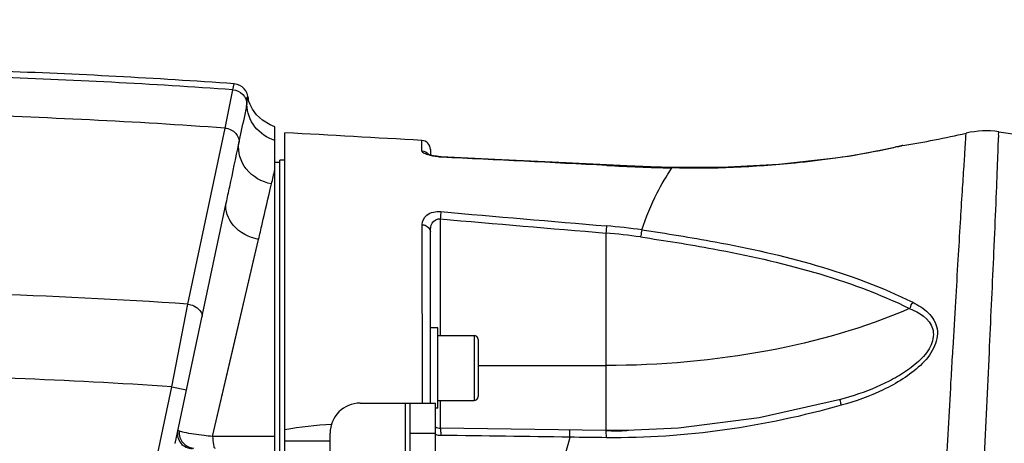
# Model space of a CAD drawing. Header units: millimetres. Extents: x 0 to 11890, y 0 to 8410.
# Tile 102 of 116: x 6968 to 7164, y 5963 to 6048. Entities that reach past the tile are written whole.
import ezdxf

# ---------------------------------------------------------------- set-up
doc = ezdxf.new("R2010")
doc.units = ezdxf.units.MM
doc.header["$LTSCALE"] = 653.95
doc.layers.get('0').update_dxf_attribs({"linetype": 'CONTINUOUS'})
for name, color, linetype in [('304102000126DXF_CONTINUOUS_LINE', 7, 'CONTINUOUS'), ('304102000234DXF_CONTINUOUS_LINE', 7, 'CONTINUOUS'), ('304104000570DXF_CONTINUOUS_LINE', 7, 'CONTINUOUS'), ('304105000409DXF_CONTINUOUS_LINE', 7, 'CONTINUOUS'), ('501023000090DXF_CONTINUOUS_LINE', 7, 'CONTINUOUS'), ('504001000008DXF_CONTINUOUS_LINE', 7, 'CONTINUOUS'), ('JISHUZIL_DXF_BALLOON', 7, 'CONTINUOUS'), ('JISHUZIL_DXF_DIMENSION', 7, 'CONTINUOUS')]:
    doc.layers.add(name, color=color, linetype=linetype)
doc.styles.get("Standard").update_dxf_attribs({"font": 'txt', "width": 0.7})
doc.dimstyles.new('DIMSTYLE_17', dxfattribs={"dimtxt": 80, "dimasz": 70, "dimexe": 1.5, "dimexo": 0, "dimgap": 2, "dimtad": 0, "dimtih": 1, "dimtoh": 1, "dimdec": 1, "dimdsep": 46, "dimtxsty": 'Standard', "dimblk": '_FILLED', "dimblk1": '_FILLED', "dimblk2": '_FILLED', "dimcen": 0.09, "dimclrt": 5, "dimazin": 2, "dimtp": 2, "dimtm": 2, "dimtfac": 1, "dimtdec": 0, "dimtofl": 0, "dimtmove": 0, "dimatfit": 3, "dimldrblk": '_FILLED', "dimfxl": 0, "dimtolj": 1, "dimarcsym": 0})
doc.dimstyles.new('DIMSTYLE_4', dxfattribs={"dimtxt": 80, "dimasz": 70, "dimexe": 1.5, "dimexo": 0, "dimgap": 2, "dimtad": 1, "dimdsep": 46, "dimtxsty": 'Standard', "dimblk": '_FILLED', "dimblk1": '_FILLED', "dimblk2": '_FILLED', "dimcen": 0.09, "dimclrt": 5, "dimazin": 2, "dimtp": 0.8, "dimtm": 0.8, "dimtfac": 1, "dimtofl": 0, "dimtmove": 0, "dimatfit": 3, "dimldrblk": '_FILLED', "dimfxl": 0, "dimtolj": 1, "dimarcsym": 0})
doc.dimstyles.new('DIMSTYLE_5', dxfattribs={"dimtxt": 80, "dimasz": 70, "dimexe": 1.5, "dimexo": 0, "dimgap": 2, "dimtad": 1, "dimdec": 1, "dimdsep": 46, "dimtxsty": 'Standard', "dimblk": '_FILLED', "dimblk1": '_FILLED', "dimblk2": '_FILLED', "dimcen": 0.09, "dimclrt": 5, "dimazin": 2, "dimtp": 2, "dimtm": 2, "dimtfac": 1, "dimtdec": 1, "dimtofl": 0, "dimtmove": 0, "dimatfit": 3, "dimldrblk": '_FILLED', "dimfxl": 0, "dimtolj": 1, "dimarcsym": 0})
doc.dimstyles.new('DIMSTYLE_9', dxfattribs={"dimtxt": 80, "dimasz": 70, "dimexe": 1.5, "dimexo": 0, "dimgap": 2, "dimtad": 1, "dimdsep": 46, "dimtxsty": 'Standard', "dimblk": '_FILLED', "dimblk1": '_FILLED', "dimblk2": '_FILLED', "dimcen": 0.09, "dimclrt": 5, "dimazin": 2, "dimtp": 0.3, "dimtm": 0.3, "dimtfac": 1, "dimtofl": 0, "dimtmove": 0, "dimatfit": 3, "dimldrblk": '_FILLED', "dimfxl": 0, "dimtolj": 1, "dimarcsym": 0})

# ---------------------------------------------------------------- blocks, each defined once
blk = doc.blocks.new('_FILLED')
at = {"color": 0, "linetype": 'ByBlock'}
blk.add_solid([(0, 0), (-1, 0.1429), (-1, -0.1429)], dxfattribs=at)
blk = doc.blocks.new('*D8')
at = {"layer": 'JISHUZIL_DXF_DIMENSION', "color": 2, "linetype": 'Continuous', "transparency": 16777216}
for p, q in [((6802.95, 5850.2), (6802.95, 6314.96)), ((7737.95, 5969.9), (7737.95, 6314.96)), ((6802.95, 6299.96), (7270.45, 6299.96)), ((7737.95, 6299.96), (7270.45, 6299.96))]:
    blk.add_line(p, q, dxfattribs=at)
at = {"layer": 'JISHUZIL_DXF_DIMENSION', "color": 2, "linetype": 'Continuous', "transparency": 16777216, "xscale": 70, "yscale": 70, "zscale": 70, "rotation": 180}
blk.add_blockref('_FILLED', (6802.95, 6299.96), dxfattribs=at)
at = {"layer": 'JISHUZIL_DXF_DIMENSION', "color": 2, "linetype": 'Continuous', "transparency": 16777216, "xscale": 70, "yscale": 70, "zscale": 70}
blk.add_blockref('_FILLED', (7737.95, 6299.96), dxfattribs=at)
blk = doc.blocks.new('*D9')
at = {"layer": 'JISHUZIL_DXF_DIMENSION', "color": 2, "linetype": 'Continuous', "transparency": 16777216}
for p, q in [((6802.95, 6768.93), (9376.29, 6768.93)), ((9361.29, 6768.93), (9361.29, 4998.55)), ((9361.29, 3228.17), (9361.29, 4998.55)), ((7324.9, 3228.17), (9376.29, 3228.17))]:
    blk.add_line(p, q, dxfattribs=at)
at = {"layer": 'JISHUZIL_DXF_DIMENSION', "color": 2, "linetype": 'Continuous', "transparency": 16777216, "xscale": 70, "yscale": 70, "zscale": 70}
for p, rotation in [((9361.29, 6768.93), 90), ((9361.29, 3228.17), 270)]:
    blk.add_blockref('_FILLED', p, dxfattribs=dict(at, rotation=rotation))
blk = doc.blocks.new('*D20')
at = {"layer": 'JISHUZIL_DXF_DIMENSION', "color": 2, "linetype": 'Continuous', "transparency": 16777216}
for p, q in [((6498.11, 5946.27), (6498.11, 6211.49)), ((6498.11, 6211.49), (6498.11, 5886.27)), ((7714.32, 5946.27), (6483.11, 5946.27)), ((6498.11, 5726.27), (6498.11, 5886.27)), ((6778.15, 5826.27), (6483.11, 5826.27)), ((6498.11, 5826.27), (6498.11, 5726.27))]:
    blk.add_line(p, q, dxfattribs=at)
at = {"layer": 'JISHUZIL_DXF_DIMENSION', "color": 2, "linetype": 'Continuous', "transparency": 16777216, "xscale": 70, "yscale": 70, "zscale": 70}
for p, rotation in [((6498.11, 5946.27), 270), ((6498.11, 5826.27), 90)]:
    blk.add_blockref('_FILLED', p, dxfattribs=dict(at, rotation=rotation))
blk = doc.blocks.new('*D29')
at = {"layer": 'JISHUZIL_DXF_BALLOON', "color": 2, "linetype": 'Continuous', "transparency": 16777216}
blk.add_line((6802.95, 6768.93), (8860.66, 6768.93), dxfattribs=at)
blk = doc.blocks.new('*D37')
at = {"layer": 'JISHUZIL_DXF_BALLOON', "color": 2, "linetype": 'Continuous', "transparency": 16777216}
blk.add_line((8655.62, 4916.27), (8655.62, 6976.57), dxfattribs=at)

msp = doc.modelspace()

# ---------------------------------------------------------------- linework, layer by layer
at = {"color": 4, "linetype": 'Continuous'}
msp.add_arc((6802.947, 4916.266), 1852.669, 305, 180, dxfattribs=at)
at = {"layer": '304102000126DXF_CONTINUOUS_LINE', "color": 9, "linetype": 'Continuous'}
for p, q in [((7008.499, 6026.136), (7010.059, 6033.769)), ((7010.059, 6033.769), (7010.312, 6034.963)), ((7001.101, 5991.013), (7008.499, 6026.136)), ((7006.008, 5964.607), (7015.186, 6003.913)), ((6997.888, 5974.533), (7001.101, 5991.013)), ((7006.008, 5964.607), (7010.446, 5983.631)), ((6988.934, 5932.406), (6997.888, 5974.533)), ((6997.888, 5974.533), (7000.823, 5973.91))]:
    msp.add_line(p, q, dxfattribs=at)
at = {"layer": '304102000126DXF_CONTINUOUS_LINE', "color": 7, "linetype": 'Continuous'}
for p, q in [((7013.098, 6032.051), (7013.094, 6032.077)), ((7018.447, 5958.266), (7018.447, 6026.412)), ((6998.548, 5963.206), (7008.75, 6011.206))]:
    msp.add_line(p, q, dxfattribs=at)
for points in [[(7013.484, 6030.838), (7013.264, 6031.419), (7013.163, 6031.757), (7013.118, 6031.946), (7013.098, 6032.051)], [(7018.447, 6026.415), (7017.485, 6026.778), (7015.96, 6027.687), (7014.79, 6028.776), (7013.961, 6029.909), (7013.484, 6030.838)]]:
    msp.add_lwpolyline(points, dxfattribs=at)
at = {"layer": '304102000126DXF_CONTINUOUS_LINE', "color": 9, "linetype": 'Continuous'}
msp.add_lwpolyline([(7010.446, 5983.631), (7014.12, 5999.352), (7015.186, 6003.913)], dxfattribs=at)
for centre, radius, start, end in [((6918.354, 4755.963), 1281.093, 85.895088, 88.064787), ((6918.354, 4755.963), 1273.369, 85.94049, 88.370263), ((6593.003, 6116.137), 436.641, 346.60476, 346.99609), ((6918.354, 4755.963), 1237.819, 86.166992, 89.980509), ((6918.354, 4755.963), 1221.163, 86.2657, 89.199044)]:
    msp.add_arc(centre, radius, start, end, dxfattribs=at)
at = {"layer": '304102000126DXF_CONTINUOUS_LINE', "color": 7, "linetype": 'Continuous'}
for centre, radius, start, end in [((6918.354, 4755.963), 1282.301, 85.887614, 87.993808), ((7010.097, 6031.97), 3, 358.59623, 85.88761)]:
    msp.add_arc(centre, radius, start, end, dxfattribs=at)
at = {"layer": '304102000126DXF_CONTINUOUS_LINE', "color": 9, "linetype": 'Continuous'}
for points, knots in [([(7010.059, 6033.769), (7010.777, 6033.717), (7012.225, 6033.053), (7012.825, 6031.575), (7012.843, 6030.856)], [0, 0, 0, 0, 0.5002544, 1, 1, 1, 1]), ([(7012.843, 6030.856), (7012.872, 6031.172), (7012.994, 6031.621), (7012.814, 6032.219), (7013.152, 6032.446), (7013.096, 6032.096), (7013.097, 6031.963)], [0, 0, 0, 0, 0.4872158, 0.7457285, 0.7949771, 1, 1, 1, 1]), ([(7011.275, 6023.099), (7011.639, 6024.802), (7012.148, 6027.385), (7012.762, 6029.963), (7012.843, 6030.856)], [0, 0, 0, 0, 0.6599354, 1, 1, 1, 1]), ([(7018.447, 6023.684), (7016.907, 6024.153), (7014.058, 6026.044), (7012.888, 6029.279), (7012.843, 6030.856)], [0, 0, 0, 0, 0.5049082, 1, 1, 1, 1]), ([(7008.499, 6026.138), (7009.283, 6026.05), (7010.782, 6025.399), (7011.384, 6023.789), (7011.275, 6023.099)], [0, 0, 0, 0, 0.5303989, 1, 1, 1, 1]), ([(7008.75, 6011.206), (7008.976, 6012.267), (7009.815, 6016.232), (7010.656, 6020.197), (7011.275, 6023.099)], [0, 0, 0, 0, 0.2676606, 1, 1, 1, 1]), ([(7017.766, 6014.981), (7015.849, 6015.381), (7012.272, 6017.321), (7010.998, 6021.353), (7011.275, 6023.099)], [0, 0, 0, 0, 0.5255414, 1, 1, 1, 1]), ([(7015.186, 6003.913), (7015.426, 6004.937), (7016.279, 6008.628), (7017.132, 6012.32), (7017.766, 6014.981)], [0, 0, 0, 0, 0.2777555, 1, 1, 1, 1]), ([(7015.186, 6003.913), (7013.301, 6004.347), (7009.934, 6005.917), (7008.428, 6009.691), (7008.75, 6011.206)], [0, 0, 0, 0, 0.5553088, 1, 1, 1, 1]), ([(7001.101, 5991.013), (7001.508, 5990.953), (7002.764, 5990.644), (7004.095, 5989.304), (7003.902, 5988.395)], [0, 0, 0, 0, 0.3072242, 1, 1, 1, 1]), ([(6999.393, 5965.675), (6999.32, 5965.705), (6999.234, 5965.764), (6999.085, 5965.736), (6999.079, 5965.704)], [0, 0, 0, 0, 0.7104639, 1, 1, 1, 1]), ([(7006.008, 5964.607), (7005.44, 5964.661), (7003.536, 5964.865), (7001.631, 5965.116), (7000.319, 5965.411)], [0, 0, 0, 0, 0.2979781, 1, 1, 1, 1]), ([(7006.008, 5964.607), (7006.031, 5964.043), (7006.13, 5963.435), (7006.283, 5962.266), (7006.529, 5962.266)], [0, 0, 0, 0, 0.6969085, 1, 1, 1, 1])]:
    msp.add_open_spline(points, degree=3, knots=knots, dxfattribs=at)
for points in [[(6999.079, 5965.704), (6998.99, 5965.287), (6999, 5964.839), (6999.103, 5964.425)], [(6999.393, 5965.675), (6999.337, 5965.255), (6999.37, 5964.815), (6999.486, 5964.408)], [(7000.319, 5965.411), (7000.006, 5965.482), (6999.69, 5965.554), (6999.393, 5965.675)], [(6999.103, 5964.425), (6999.208, 5964.007), (6999.415, 5963.605), (6999.691, 5963.273)], [(6999.486, 5964.408), (6999.808, 5963.287), (7001.086, 5962.266), (7002.253, 5962.266)], [(6999.691, 5963.273), (7000.238, 5962.615), (7001.157, 5962.184), (7002.013, 5962.173)], [(7018.447, 5964.59), (7014.301, 5964.596), (7010.154, 5964.601), (7006.008, 5964.607)]]:
    msp.add_open_spline(points, degree=3, dxfattribs=at)
at = {"layer": '304102000234DXF_CONTINUOUS_LINE', "color": 7, "linetype": 'Continuous'}
for p, q in [((7020.447, 5961.266), (7020.447, 6025.211)), ((7162.802, 6025.402), (7174.447, 6023.766)), ((7049.447, 6021.868), (7049.447, 6020.758)), ((7143.507, 6022.634), (7142.571, 6022.412)), ((7143.507, 6022.634), (7143.504, 6022.633)), ((7143.655, 6022.664), (7143.507, 6022.634)), ((7132.652, 6020.492), (7130.206, 6020.136)), ((7020.447, 6019.766), (7019.447, 6019.766)), ((7019.447, 5872.767), (7019.447, 6019.765)), ((7107.594, 6018.242), (7097.513, 6018.244)), ((7049.447, 5971.266), (7049.447, 6005.485)), ((7133.932, 5972.785), (7131.198, 5971.969)), ((7133.932, 5972.785), (7133.924, 5972.783)), ((7084.447, 5965.773), (7051.419, 5966.238)), ((7088.651, 5965.769), (7084.447, 5965.773)), ((7088.941, 5965.773), (7088.651, 5965.769)), ((7088.941, 5965.773), (7088.651, 5965.773)), ((7020.447, 5963.766), (7029.447, 5963.766))]:
    msp.add_line(p, q, dxfattribs=at)
at = {"layer": '304102000234DXF_CONTINUOUS_LINE', "color": 9, "linetype": 'Continuous'}
for p, q in [((7047.756, 6021.602), (7047.752, 6023.665)), ((7143.446, 6022.614), (7143.413, 6022.606)), ((7143.655, 6022.664), (7143.423, 6022.608)), ((7051.648, 6020.329), (7051.623, 6020.408)), ((7130.28, 6020.124), (7130.206, 6020.136)), ((7130.28, 6020.124), (7130.209, 6020.114)), ((7130.28, 6020.124), (7130.209, 6020.115)), ((7084.607, 6018.679), (7084.582, 6018.754)), ((7097.581, 6018.174), (7097.511, 6018.176)), ((7097.581, 6018.174), (7097.513, 6018.244)), ((7162.341, 6013.369), (7162.35, 6013.573)), ((7047.85, 5971.266), (7047.794, 6006.878)), ((7047.85, 5971.304), (7047.794, 6006.878)), ((7051.419, 6008.016), (7051.419, 5984.766)), ((7084.447, 6005.201), (7084.447, 5965.773)), ((7153.564, 5980.523), (7153.604, 5981.211)), ((7153.604, 5981.211), (7153.631, 5981.67)), ((7153.63, 5981.655), (7153.635, 5981.734)), ((7153.635, 5981.734), (7153.667, 5982.272)), ((7058.947, 5978.766), (7084.447, 5978.766)), ((7153.2, 5974.291), (7153.231, 5974.824)), ((7153.231, 5974.824), (7153.235, 5974.888)), ((7153.231, 5974.814), (7153.234, 5974.878)), ((7153.235, 5974.888), (7153.261, 5975.34)), ((7051.419, 5971.766), (7051.419, 5966.238))]:
    msp.add_line(p, q, dxfattribs=at)
at = {"layer": '304102000234DXF_CONTINUOUS_LINE', "color": 7, "linetype": 'Continuous'}
for points in [[(7142.571, 6022.412), (7141.411, 6022.147), (7139.778, 6021.794), (7137.736, 6021.381), (7135.357, 6020.94), (7132.652, 6020.492)], [(7051.623, 6020.408), (7050.739, 6020.487), (7050.045, 6020.604), (7049.501, 6020.739), (7049.135, 6020.866), (7049.027, 6020.914)], [(7051.623, 6020.423), (7051.487, 6020.43), (7050.697, 6020.507), (7050.015, 6020.622), (7049.481, 6020.756), (7049.447, 6020.767)], [(7084.583, 6018.774), (7073.721, 6019.329), (7062.306, 6019.9), (7051.623, 6020.423)], [(7084.582, 6018.754), (7073.735, 6019.309), (7062.321, 6019.881), (7051.623, 6020.408)], [(7130.206, 6020.136), (7118.932, 6018.885), (7107.594, 6018.242)], [(7097.513, 6018.244), (7093.357, 6018.377), (7088.617, 6018.564), (7084.583, 6018.754)], [(7097.633, 6018.255), (7093.38, 6018.394), (7088.6, 6018.584), (7084.584, 6018.774)], [(7112.135, 6018.499), (7107.622, 6018.246), (7097.633, 6018.255)], [(7131.198, 5971.969), (7115.023, 5968.311), (7098.949, 5966.241), (7088.652, 5965.769)]]:
    msp.add_lwpolyline(points, dxfattribs=at)
for centre, radius, start, end in [((6581.913, -1962.766), 8000.006, 86.6617874, 86.8576568), ((7111.753, 6220.104), 200, 279.17837, 282.86648), ((7160.297, 6007.577), 18, 82, 102.86648), ((7047.647, 6021.868), 1.8, 0, 86.66179), ((7143.942, 6020.888), 1.8, 104.07602, 109.91069), ((7051.447, 5968.238), 2, 239.98468, 269.19423), ((7086.695, 6138.653), 172.894, 269.25497, 270.64838)]:
    msp.add_arc(centre, radius, start, end, dxfattribs=at)
at = {"layer": '304102000234DXF_CONTINUOUS_LINE', "color": 9, "linetype": 'Continuous'}
for centre, radius, start, end in [((7117.261, 6130.48), 111, 283.25609, 283.63257), ((6459.096, -6142.748), 12177.502, 87.0556289, 87.2109105), ((7113.231, 6587.15), 569.191, 267.11779, 268.41745), ((7778.059, 14236.312), 8258.858, 264.9532143, 265.1831436), ((7837.386, 15034.231), 9060.37, 265.0234588, 265.2330787), ((7074.663, 5888.052), 118.982, 81.81093, 85.23142), ((7074.763, 5889.988), 115.619, 81.74273, 85.19575), ((7051.661, 5968.574), 3.741, 250.94271, 269.07517)]:
    msp.add_arc(centre, radius, start, end, dxfattribs=at)
for points, knots in [([(7153.667, 5982.272), (7153.847, 5985.351), (7154.195, 5991.228), (7154.688, 5999.566), (7155.127, 6006.909), (7155.506, 6013.119), (7155.797, 6017.536), (7155.981, 6020.41), (7156.104, 6022.064), (7156.15, 6023.321), (7156.294, 6024.305), (7156.178, 6024.75), (7156.349, 6025.11), (7156.289, 6025.125)], [0, 0, 0, 0, 0.2155395, 0.4113174, 0.5836866, 0.7295349, 0.8461541, 0.8927364, 0.9311481, 0.9611904, 0.9827262, 0.9956761, 1, 1, 1, 1]), ([(7162.35, 6013.573), (7162.418, 6015.273), (7162.511, 6017.652), (7162.613, 6020.589), (7162.684, 6022.269), (7162.71, 6023.574), (7162.801, 6024.531), (7162.732, 6025.069), (7162.839, 6025.351), (7162.802, 6025.402)], [0, 0, 0, 0, 0.4311414, 0.6032392, 0.7451802, 0.856277, 0.936, 0.9839797, 1, 1, 1, 1]), ([(7142.714, 6022.438), (7141.908, 6022.249), (7137.795, 6021.323), (7133.637, 6020.586), (7130.28, 6020.124)], [0, 0, 0, 0, 0.196288, 1, 1, 1, 1]), ([(7048.988, 6020.775), (7048.808, 6020.833), (7048.379, 6021.002), (7047.757, 6021.288), (7047.756, 6021.602)], [0, 0, 0, 0, 0.3759417, 1, 1, 1, 1]), ([(7051.648, 6020.329), (7051.405, 6020.341), (7050.508, 6020.412), (7049.613, 6020.574), (7048.988, 6020.775)], [0, 0, 0, 0, 0.2704577, 1, 1, 1, 1]), ([(7051.623, 6020.423), (7051.621, 6020.423), (7051.616, 6020.42), (7051.614, 6020.416), (7051.612, 6020.414)], [0, 0, 0, 0, 0.3912238, 1, 1, 1, 1]), ([(7130.209, 6020.114), (7127.534, 6019.746), (7116.711, 6018.445), (7105.779, 6017.951), (7097.581, 6018.174)], [0, 0, 0, 0, 0.2477283, 1, 1, 1, 1]), ([(7084.584, 6018.774), (7084.582, 6018.774), (7084.575, 6018.769), (7084.571, 6018.762), (7084.569, 6018.758)], [0, 0, 0, 0, 0.3659319, 1, 1, 1, 1]), ([(7091.611, 6005.821), (7092.501, 6008.327), (7094.09, 6012.661), (7096.569, 6016.536), (7097.581, 6018.174)], [0, 0, 0, 0, 0.5800998, 1, 1, 1, 1]), ([(7097.633, 6018.254), (7097.63, 6018.254), (7097.624, 6018.254), (7097.617, 6018.252), (7097.614, 6018.25)], [0, 0, 0, 0, 0.4856186, 1, 1, 1, 1]), ([(7161.775, 6000.317), (7161.83, 6001.531), (7162.025, 6005.882), (7162.215, 6010.232), (7162.341, 6013.369)], [0, 0, 0, 0, 0.2791464, 1, 1, 1, 1]), ([(7047.794, 6006.878), (7047.792, 6007.576), (7048.681, 6009.298), (7050.568, 6009.557), (7051.534, 6009.472)], [0, 0, 0, 0, 0.4185267, 1, 1, 1, 1]), ([(7051.534, 6009.472), (7051.528, 6009.376), (7051.493, 6008.891), (7051.452, 6008.406), (7051.419, 6008.016)], [0, 0, 0, 0, 0.196533, 1, 1, 1, 1]), ([(7047.794, 6006.878), (7048.012, 6006.864), (7048.75, 6006.736), (7049.447, 6006.022), (7049.447, 6005.485)], [0, 0, 0, 0, 0.2895319, 1, 1, 1, 1]), ([(7049.447, 6005.485), (7049.447, 6006.059), (7049.557, 6007.287), (7050.826, 6008.113), (7051.419, 6008.016)], [0, 0, 0, 0, 0.4884899, 1, 1, 1, 1]), ([(7084.554, 6006.622), (7084.548, 6006.527), (7084.516, 6006.053), (7084.478, 6005.58), (7084.447, 6005.201)], [0, 0, 0, 0, 0.2004175, 1, 1, 1, 1]), ([(7091.611, 6005.821), (7091.59, 6005.727), (7091.496, 6005.258), (7091.422, 6004.786), (7091.369, 6004.409)], [0, 0, 0, 0, 0.201901, 1, 1, 1, 1]), ([(7091.369, 6004.409), (7096.21, 6003.706), (7114.471, 6000.753), (7132.747, 5996.114), (7145.016, 5990.149)], [0, 0, 0, 0, 0.2639379, 1, 1, 1, 1]), ([(7091.611, 6005.821), (7096.502, 6005.119), (7114.903, 6002.167), (7133.326, 5997.461), (7145.64, 5991.378)], [0, 0, 0, 0, 0.264562, 1, 1, 1, 1]), ([(7155.159, 5866.055), (7155.089, 5866.053), (7155.282, 5866.509), (7155.142, 5866.971), (7155.294, 5868.113), (7155.326, 5869.529), (7155.439, 5871.406), (7155.6, 5874.654), (7155.864, 5879.644), (7156.224, 5886.643), (7156.648, 5894.89), (7157.123, 5904.205), (7157.833, 5918.177), (7158.768, 5936.705), (7159.878, 5959.112), (7160.872, 5980.403), (7161.491, 5994.01), (7161.775, 6000.317)], [0, 0, 0, 0, 0.001571, 0.0062734, 0.0140853, 0.0249621, 0.0388479, 0.055666, 0.0977295, 0.1502545, 0.2121178, 0.2820002, 0.3584204, 0.5243354, 0.6960125, 0.8591109, 1, 1, 1, 1]), ([(7145.64, 5991.378), (7146.764, 5990.822), (7148.889, 5989.523), (7151.026, 5986.071), (7150.008, 5981.909), (7147.229, 5978.654), (7143.692, 5975.975), (7138.46, 5973.135), (7134.235, 5971.626), (7131.377, 5970.82)], [0, 0, 0, 0, 0.1125173, 0.2205699, 0.3377309, 0.4671995, 0.6001892, 0.7336724, 1, 1, 1, 1]), ([(7145.016, 5990.149), (7135.997, 5986.221), (7115.934, 5980.563), (7095.254, 5978.766), (7084.447, 5978.766)], [0, 0, 0, 0, 0.4765131, 1, 1, 1, 1]), ([(7145.016, 5990.149), (7146.893, 5989.388), (7150.198, 5987.349), (7149.532, 5982.587), (7147.194, 5979.801), (7144.243, 5977.466), (7139.856, 5974.959), (7136.324, 5973.563), (7133.932, 5972.785)], [0, 0, 0, 0, 0.2159166, 0.3318934, 0.4627029, 0.5971755, 0.73183, 1, 1, 1, 1]), ([(7147.253, 5866.709), (7147.3, 5866.696), (7147.204, 5867.04), (7147.33, 5867.331), (7147.311, 5868.138), (7147.392, 5869.112), (7147.452, 5870.419), (7147.579, 5872.685), (7147.765, 5876.192), (7148.034, 5881.146), (7148.353, 5887.052), (7148.72, 5893.818), (7149.286, 5904.259), (7150.073, 5918.625), (7151.081, 5936.836), (7152.125, 5955.571), (7152.841, 5968.115), (7153.2, 5974.291)], [0, 0, 0, 0, 0.0013533, 0.0054073, 0.0121492, 0.0215533, 0.0335835, 0.048197, 0.0849408, 0.1312375, 0.1863974, 0.2495972, 0.3198969, 0.4775563, 0.6501736, 0.8277456, 1, 1, 1, 1]), ([(7131.377, 5970.82), (7131.311, 5971.093), (7131.329, 5971.369), (7131.093, 5971.939), (7131.198, 5971.969)], [0, 0, 0, 0, 0.7202155, 1, 1, 1, 1]), ([(7051.601, 5964.833), (7051.597, 5965.17), (7051.514, 5965.5), (7051.557, 5966.236), (7051.419, 5966.238)], [0, 0, 0, 0, 0.7094058, 1, 1, 1, 1]), ([(7077.296, 5964.455), (7077.294, 5964.796), (7077.2, 5965.122), (7077.281, 5965.874), (7077.143, 5965.876)], [0, 0, 0, 0, 0.7115622, 1, 1, 1, 1]), ([(7084.535, 5964.365), (7084.535, 5964.702), (7084.553, 5965.194), (7084.478, 5965.571), (7084.483, 5965.773), (7084.447, 5965.773)], [0, 0, 0, 0, 0.7150965, 0.9236331, 1, 1, 1, 1])]:
    msp.add_open_spline(points, degree=3, knots=knots, dxfattribs=at)
for points in [[(7047.756, 6021.602), (7048.252, 6021.573), (7048.773, 6021.306), (7049.079, 6020.915)], [(7145.64, 5991.378), (7145.387, 5991.062), (7145.091, 5990.672), (7145.143, 5990.271)], [(7153.261, 5975.34), (7153.362, 5977.067), (7153.463, 5978.795), (7153.564, 5980.523)], [(7131.377, 5970.82), (7116.206, 5966.545), (7100.295, 5964.156), (7084.535, 5964.365)], [(7029.736, 5967.01), (7026.626, 5966.795), (7023.506, 5966.522), (7020.447, 5965.921)], [(7077.296, 5964.455), (7068.731, 5964.58), (7060.166, 5964.706), (7051.601, 5964.833)], [(7074.33, 5953.071), (7075.294, 5956.872), (7076.264, 5960.672), (7077.296, 5964.455)], [(7084.535, 5964.365), (7082.122, 5964.395), (7079.709, 5964.425), (7077.296, 5964.455)]]:
    msp.add_open_spline(points, degree=3, dxfattribs=at)
at = {"layer": '304104000570DXF_CONTINUOUS_LINE', "color": 7, "linetype": 'Continuous'}
msp.add_line((7019.447, 6019.266), (7018.447, 6019.266), dxfattribs=at)
at = {"layer": '304105000409DXF_CONTINUOUS_LINE', "color": 7, "linetype": 'Continuous'}
for p, q in [((7035.447, 5971.266), (7050.447, 5971.266)), ((7045.447, 5906.266), (7045.447, 5971.266)), ((7050.447, 5906.266), (7050.447, 5971.266)), ((7029.447, 5912.266), (7029.447, 5965.266))]:
    msp.add_line(p, q, dxfattribs=at)
at = {"layer": '304105000409DXF_CONTINUOUS_LINE', "color": 9, "linetype": 'Continuous'}
for p, q in [((7044.447, 5971.266), (7044.447, 5922.266)), ((7045.447, 5965.266), (7050.447, 5965.266))]:
    msp.add_line(p, q, dxfattribs=at)
at = {"layer": '304105000409DXF_CONTINUOUS_LINE', "color": 7, "linetype": 'Continuous'}
msp.add_arc((7035.447, 5965.266), 6, 90, 180, dxfattribs=at)
at = {"layer": '501023000090DXF_CONTINUOUS_LINE', "color": 7, "linetype": 'Continuous'}
for p, q in [((7050.947, 5984.766), (7058.147, 5984.766)), ((7058.947, 5983.966), (7058.947, 5972.566)), ((7050.947, 5971.766), (7058.147, 5971.766))]:
    msp.add_line(p, q, dxfattribs=at)
at = {"layer": '501023000090DXF_CONTINUOUS_LINE', "color": 9, "linetype": 'Continuous'}
msp.add_line((7058.147, 5984.766), (7058.147, 5971.766), dxfattribs=at)
at = {"layer": '501023000090DXF_CONTINUOUS_LINE', "color": 7, "linetype": 'Continuous'}
for centre, start, end in [((7058.147, 5983.966), 0, 90), ((7058.147, 5972.566), 270, 360)]:
    msp.add_arc(centre, 0.8, start, end, dxfattribs=at)
at = {"layer": '504001000008DXF_CONTINUOUS_LINE', "color": 7, "linetype": 'Continuous'}
for p, q in [((7049.447, 5971.266), (7049.447, 5986.266)), ((7050.947, 5986.266), (7049.447, 5986.266)), ((7050.947, 5970.266), (7050.947, 5986.266)), ((7050.947, 5970.266), (7050.447, 5970.266))]:
    msp.add_line(p, q, dxfattribs=at)

# ---------------------------------------------------------------- dimensions: what is measured, and where the dimension line sits
at = {"layer": 'JISHUZIL_DXF_BALLOON', "color": 2, "linetype": 'Continuous'}
for feature_location, offset, dtype, origin, picture, middle in [((8655.616, 4916.266), (0, 2060.308), 1, (6653.947, 4916.266), '*D37', (8635.616, 7016.574)), ((6802.947, 6768.935), (2057.711, 0), 0, (6802.947, 4379.266), '*D29', (8900.658, 6788.935))]:
    dim = msp.add_ordinate_dim(feature_location=feature_location, offset=offset, dtype=dtype, origin=origin, dimstyle='DIMSTYLE_17', dxfattribs=at)
    dim.commit()
    dim.dimension.update_dxf_attribs({"geometry": picture, "text_midpoint": middle})
at = {"layer": 'JISHUZIL_DXF_DIMENSION', "color": 2, "linetype": 'Continuous'}
for base, p1, p2, dimstyle, picture, middle in [((9361.286, 3228.168), (6802.947, 6768.935), (7324.902, 3228.168), 'DIMSTYLE_5', '*D9', (9361.286, 4830.552)), ((6498.114, 5826.266), (7714.317, 5946.266), (6778.151, 5826.266), 'DIMSTYLE_9', '*D20', (6498.114, 6043.49))]:
    dim = msp.add_linear_dim(base=base, p1=p1, p2=p2, angle=270, dimstyle=dimstyle, dxfattribs=at)
    dim.commit()
    dim.dimension.update_dxf_attribs({"geometry": picture, "text_midpoint": middle, "dimtype": 160})
dim = msp.add_linear_dim(base=(7737.947, 6299.961), p1=(6802.947, 5850.195), p2=(7737.947, 5969.895), dimstyle='DIMSTYLE_4', dxfattribs=at)
dim.commit()
dim.dimension.update_dxf_attribs({"geometry": '*D8', "text_midpoint": (7186.447, 6299.961), "dimtype": 160})

doc.saveas('drawing.dxf')
